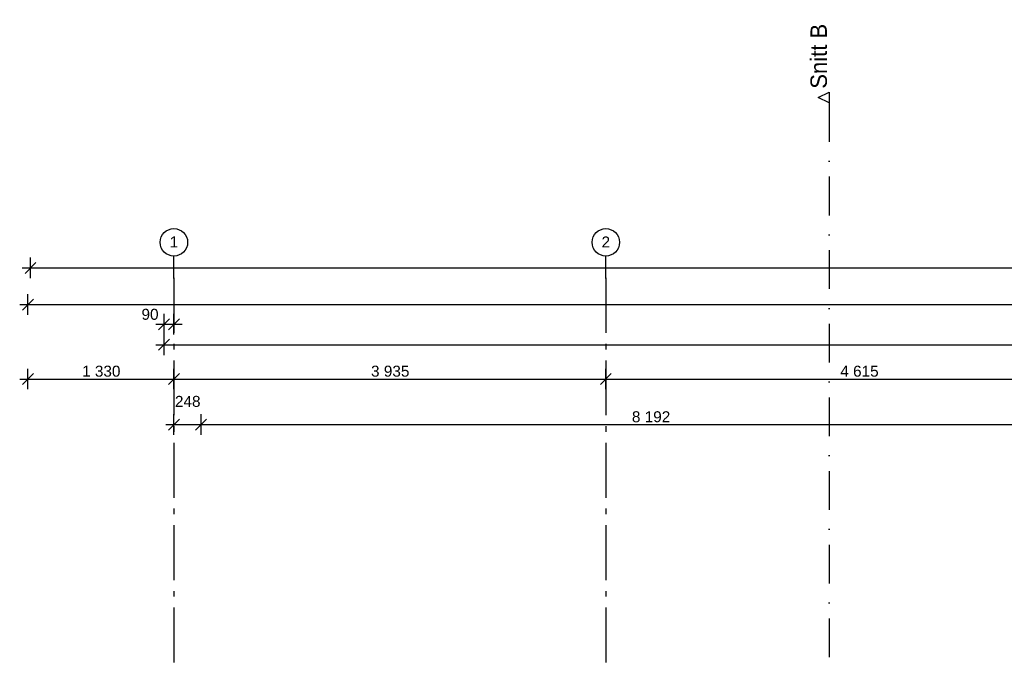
# Model space of a CAD drawing. Header units: millimetres. Extents: x -150 to 340931, y -1115 to 365939.
# Tile 72 of 253: x 276196 to 285166, y 360088 to 365939. Entities that reach past the tile are written whole.
import ezdxf
from ezdxf.enums import TextEntityAlignment as Align

# ---------------------------------------------------------------- set-up
doc = ezdxf.new("R2010")
doc.units = ezdxf.units.MM
doc.header["$LTSCALE"] = 0.5
doc.header["$MEASUREMENT"] = 0
for name, pattern in [('Akselinje', [1500, 1000, -200, 100, -200]), ('PLINE', [0]), ('Prikk & stiplet', [1340.555525, 705.555534, -352.777767, 0, -282.222223])]:
    doc.linetypes.add(name, pattern=pattern)
for name, color, linetype in [('82-- Modullinjer(Nye konstruksjoner)', 7, 'Continuous'), ('842-M___1_50 Målsetting bygning(Nye konstruksjoner)', 7, 'Continuous'), ('852- Snittmarkør', 7, 'Continuous')]:
    doc.layers.add(name, color=color, linetype=linetype)
doc.styles.add('GENERATED_STYLE_1', font='txt')
doc.styles.add('GENERATED_STYLE_3', font='arial.ttf')
doc.styles.add('GENERATED_STYLE_5', font='arial.ttf')
doc.dimstyles.new('GENERATED_STYLE__1', dxfattribs={"dimtxt": 100, "dimasz": 95, "dimexe": 0.18, "dimexo": 0.0625, "dimgap": 0, "dimtad": 1, "dimtih": 1, "dimtoh": 1, "dimdec": 0, "dimzin": 0, "dimdsep": 46, "dimtxsty": 'GENERATED_STYLE_3', "dimblk": 'ARROWHEAD_6', "dimblk1": 'ARROWHEAD_6', "dimblk2": 'ARROWHEAD_6', "dimcen": 0.09, "dimse1": 1, "dimse2": 1, "dimclrd": 256, "dimclre": 256, "dimclrt": 256, "dimadec": 1, "dimazin": 0, "dimtfac": 1, "dimtdec": 4, "dimtmove": 0, "dimatfit": 3, "dimfxl": 1, "dimtolj": 1, "dimtzin": 0, "dimarcsym": 0})
doc.dimstyles.new('GENERATED_STYLE__3', dxfattribs={"dimtxt": 100, "dimasz": 95, "dimexe": 0.18, "dimexo": 0.0625, "dimgap": 0, "dimtad": 1, "dimtih": 1, "dimtoh": 1, "dimdec": 0, "dimzin": 0, "dimdsep": 46, "dimtxsty": 'GENERATED_STYLE_3', "dimblk": 'ARROWHEAD_6', "dimblk1": 'ARROWHEAD_6', "dimblk2": 'ARROWHEAD_6', "dimcen": 0.09, "dimse1": 1, "dimse2": 1, "dimclrd": 256, "dimclre": 256, "dimclrt": 256, "dimadec": 1, "dimazin": 0, "dimtfac": 1, "dimtdec": 4, "dimtmove": 2, "dimatfit": 3, "dimfxl": 1, "dimtolj": 1, "dimtzin": 0, "dimarcsym": 0})

# ---------------------------------------------------------------- blocks, each defined once
blk = doc.blocks.new('Standard grid marker[82]', base_point=(277601, 363787.1))
at = {"layer": '82-- Modullinjer(Nye konstruksjoner)', "linetype": 'Akselinje'}
for q in [(277601, 363787.1), (277601, 339987.1)]:
    blk.add_line((277601, 363587.1), q, dxfattribs=at)
at = {"layer": '82-- Modullinjer(Nye konstruksjoner)', "linetype": 'PLINE'}
blk.add_circle((277601, 363912.1), 125, dxfattribs=at)
at = {"layer": '82-- Modullinjer(Nye konstruksjoner)', "linetype": 'Akselinje'}
blk.add_point((277601, 363587.1), dxfattribs=at)
blk.add_point((277601, 363587.1), dxfattribs=at)
at = {"layer": '82-- Modullinjer(Nye konstruksjoner)', "style": 'GENERATED_STYLE_5'}
for tag, p in [('AC_MarkerText_1_0', (277601, 363965.8)), ('AC_MarkerText_1_1', (277601, 339715.8))]:
    blk.add_attdef(tag, text='', height=100, rotation=360, dxfattribs=at).set_placement(p, align=Align.TOP_CENTER)
blk = doc.blocks.new('Standard grid marker[88]', base_point=(281536, 363787.1))
at = {"layer": '82-- Modullinjer(Nye konstruksjoner)', "linetype": 'Akselinje'}
for q in [(281536, 363787.1), (281536, 339987.1)]:
    blk.add_line((281536, 363587.1), q, dxfattribs=at)
at = {"layer": '82-- Modullinjer(Nye konstruksjoner)', "linetype": 'PLINE'}
blk.add_circle((281536, 363912.1), 125, dxfattribs=at)
at = {"layer": '82-- Modullinjer(Nye konstruksjoner)', "linetype": 'Akselinje'}
blk.add_point((281536, 363587.1), dxfattribs=at)
blk.add_point((281536, 363587.1), dxfattribs=at)
at = {"layer": '82-- Modullinjer(Nye konstruksjoner)', "style": 'GENERATED_STYLE_5'}
for tag, p in [('AC_MarkerText_1_0', (281536, 363965.3)), ('AC_MarkerText_1_1', (281536, 339715.3))]:
    blk.add_attdef(tag, text='', height=100, rotation=360, dxfattribs=at).set_placement(p, align=Align.TOP_CENTER)
blk = doc.blocks.new('*D755')
at = {"layer": '842-M___1_50 Målsetting bygning(Nye konstruksjoner)', "linetype": 'PLINE'}
for p, q in [((276271, 362573.6), (276271, 362761.1)), ((277601, 362573.6), (277601, 362761.1)), ((276196, 362667.4), (276271, 362667.4)), ((276321, 362717.4), (276221, 362617.4)), ((276271, 362667.4), (277601, 362667.4)), ((277651, 362717.4), (277551, 362617.4))]:
    blk.add_line(p, q, dxfattribs=at)
at = {"layer": '842-M___1_50 Målsetting bygning(Nye konstruksjoner)', "insert": (276764.4, 362687.4), "char_height": 100, "attachment_point": 7, "style": 'GENERATED_STYLE_3'}
blk.add_mtext('\\A1;{\\pql;\\fArial|b0|i0|c0|p0;\\W1.000000;1\xa0330}', dxfattribs=at)
blk = doc.blocks.new('ARROWHEAD_6')
at = {"linetype": 'Continuous'}
for p, q in [((0, 0), (-1, 0)), ((-0.5, -0.5), (0.5, 0.5))]:
    blk.add_line(p, q, dxfattribs=at)
blk = doc.blocks.new('*D757')
at = {"layer": '842-M___1_50 Målsetting bygning(Nye konstruksjoner)', "linetype": 'PLINE'}
for p, q in [((277601, 362573.6), (277601, 362761.1)), ((281536, 362573.6), (281536, 362761.1)), ((277651, 362717.4), (277551, 362617.4)), ((277601, 362667.4), (281536, 362667.4)), ((281586, 362717.4), (281486, 362617.4))]:
    blk.add_line(p, q, dxfattribs=at)
at = {"layer": '842-M___1_50 Målsetting bygning(Nye konstruksjoner)', "insert": (279396.9, 362687.4), "char_height": 100, "attachment_point": 7, "style": 'GENERATED_STYLE_3'}
blk.add_mtext('\\A1;{\\pql;\\fArial|b0|i0|c0|p0;\\W1.000000;3\xa0935}', dxfattribs=at)
blk = doc.blocks.new('*D758')
at = {"layer": '842-M___1_50 Målsetting bygning(Nye konstruksjoner)', "linetype": 'PLINE'}
for p, q in [((281536, 362573.6), (281536, 362761.1)), ((286151, 362573.6), (286151, 362761.1)), ((281586, 362717.4), (281486, 362617.4)), ((281536, 362667.4), (286151, 362667.4)), ((286201, 362717.4), (286101, 362617.4))]:
    blk.add_line(p, q, dxfattribs=at)
at = {"layer": '842-M___1_50 Målsetting bygning(Nye konstruksjoner)', "insert": (283671.9, 362687.4), "char_height": 100, "attachment_point": 7, "style": 'GENERATED_STYLE_3'}
blk.add_mtext('\\A1;{\\pql;\\fArial|b0|i0|c0|p0;\\W1.000000;4\xa0615}', dxfattribs=at)
blk = doc.blocks.new('*D772')
at = {"layer": '842-M___1_50 Målsetting bygning(Nye konstruksjoner)', "linetype": 'PLINE'}
for p, q in [((276321, 363394.8), (276221, 363294.8)), ((276271, 363251.1), (276271, 363438.6)), ((325241, 363394.8), (325141, 363294.8)), ((325191, 363251.1), (325191, 363438.6)), ((276196, 363344.8), (276271, 363344.8)), ((276271, 363344.8), (325191, 363344.8))]:
    blk.add_line(p, q, dxfattribs=at)
at = {"layer": '842-M___1_50 Målsetting bygning(Nye konstruksjoner)', "insert": (300521.3, 363364.8), "char_height": 100, "attachment_point": 7, "style": 'GENERATED_STYLE_3'}
blk.add_mtext('\\A1;{\\pql;\\fArial|b0|i0|c0|p0;\\W1.000000;48\xa0920}', dxfattribs=at)
blk = doc.blocks.new('*D774')
at = {"layer": '842-M___1_50 Målsetting bygning(Nye konstruksjoner)', "linetype": 'PLINE'}
for p, q in [((276294.5, 363585.1), (276294.5, 363772.6)), ((335668.8, 363585.1), (335668.8, 363772.6)), ((276219.5, 363678.9), (276294.5, 363678.9)), ((276344.5, 363728.9), (276244.5, 363628.9)), ((276294.5, 363678.9), (335668.8, 363678.9)), ((335618.8, 363628.9), (335718.8, 363728.9)), ((335668.8, 363678.9), (335743.8, 363678.9))]:
    blk.add_line(p, q, dxfattribs=at)
at = {"layer": '842-M___1_50 Målsetting bygning(Nye konstruksjoner)', "insert": (305772, 363698.9), "char_height": 100, "attachment_point": 7, "style": 'GENERATED_STYLE_3'}
blk.add_mtext('\\A1;{\\pql;\\fArial|b0|i0|c0|p0;\\W1.000000;59\xa0374}', dxfattribs=at)
blk = doc.blocks.new('*D775')
at = {"layer": '842-M___1_50 Målsetting bygning(Nye konstruksjoner)', "linetype": 'PLINE'}
for p, q in [((277561, 363029.8), (277461, 362929.8)), ((277511, 362886.1), (277511, 363073.6)), ((303191, 363029.8), (303091, 362929.8)), ((303141, 362886.1), (303141, 363073.6)), ((277436, 362979.8), (277511, 362979.8)), ((277511, 362979.8), (303141, 362979.8))]:
    blk.add_line(p, q, dxfattribs=at)
at = {"layer": '842-M___1_50 Målsetting bygning(Nye konstruksjoner)', "insert": (290116.3, 362999.8), "char_height": 100, "attachment_point": 7, "style": 'GENERATED_STYLE_3'}
blk.add_mtext('\\A1;{\\pql;\\fArial|b0|i0|c0|p0;\\W1.000000;25\xa0630}', dxfattribs=at)
blk = doc.blocks.new('*D778')
at = {"layer": '842-M___1_50 Målsetting bygning(Nye konstruksjoner)', "linetype": 'PLINE'}
for p, q in [((277461, 363116.7), (277561, 363216.7)), ((277511, 363073), (277511, 363260.5)), ((277651, 363216.7), (277551, 363116.7)), ((277601, 363073), (277601, 363260.5)), ((277436, 363166.7), (277511, 363166.7)), ((277511, 363166.7), (277601, 363166.7)), ((277601, 363166.7), (277676, 363166.7))]:
    blk.add_line(p, q, dxfattribs=at)
at = {"layer": '842-M___1_50 Målsetting bygning(Nye konstruksjoner)', "insert": (277305.8, 363205.3), "char_height": 100, "attachment_point": 7, "style": 'GENERATED_STYLE_3'}
blk.add_mtext('\\A1;{\\pql;\\fArial|b0|i0|c0|p0;\\W1.000000;90}', dxfattribs=at)
blk = doc.blocks.new('*D798')
at = {"layer": '842-M___1_50 Målsetting bygning(Nye konstruksjoner)', "linetype": 'PLINE'}
for p, q in [((277601, 362158.8), (277601, 362346.3)), ((277849, 362158.8), (277849, 362346.3)), ((277526, 362252.5), (277601, 362252.5)), ((277651, 362302.5), (277551, 362202.5)), ((277601, 362252.5), (277849, 362252.5)), ((277899, 362302.5), (277799, 362202.5))]:
    blk.add_line(p, q, dxfattribs=at)
at = {"layer": '842-M___1_50 Målsetting bygning(Nye konstruksjoner)', "insert": (277610.6, 362412.5), "char_height": 100, "attachment_point": 7, "style": 'GENERATED_STYLE_3'}
blk.add_mtext('\\A1;{\\pql;\\fArial|b0|i0|c0|p0;\\W1.000000;248}', dxfattribs=at)
blk = doc.blocks.new('*D799')
at = {"layer": '842-M___1_50 Målsetting bygning(Nye konstruksjoner)', "linetype": 'PLINE'}
for p, q in [((277849, 362158.8), (277849, 362346.3)), ((286041, 362158.8), (286041, 362346.3)), ((277899, 362302.5), (277799, 362202.5)), ((277849, 362252.5), (286041, 362252.5)), ((286091, 362302.5), (285991, 362202.5))]:
    blk.add_line(p, q, dxfattribs=at)
at = {"layer": '842-M___1_50 Målsetting bygning(Nye konstruksjoner)', "char_height": 100, "attachment_point": 7, "style": 'GENERATED_STYLE_3'}
for s, insert in [('\\A1;{\\pql;\\fArial|b0|i0|c0|p0;\\W1.000000;220}', (286036.6, 362412.5)), ('\\A1;{\\pql;\\fArial|b0|i0|c0|p0;\\W1.000000;8\xa0192}', (281773.4, 362272.5))]:
    blk.add_mtext(s, dxfattribs=dict(at, insert=insert))

msp = doc.modelspace()

# ---------------------------------------------------------------- linework, layer by layer
at = {"layer": '852- Snittmarkør', "linetype": 'Prikk & stiplet'}
msp.add_line((283569.4, 365180.7), (283569.4, 341280.7), dxfattribs=at)
at = {"layer": '852- Snittmarkør', "linetype": 'PLINE', "flags": 128}
msp.add_lwpolyline([(283569.4, 365280.7), (283569.4, 365180.7), (283469.4, 365230.7)], close=True, dxfattribs=at)

# ---------------------------------------------------------------- block references
at = {"layer": '82-- Modullinjer(Nye konstruksjoner)', "linetype": 'PLINE'}
ref = msp.add_blockref('Standard grid marker[82]', (277601, 363787.1), dxfattribs=at)
ref.add_attrib('AC_MarkerText_1', '1', dxfattribs={"color": 7, "height": 100, "rotation": 360, "style": 'GENERATED_STYLE_5'}).set_placement((277601, 363965.8), align=Align.TOP_CENTER)
ref = msp.add_blockref('Standard grid marker[88]', (281536, 363787.1), dxfattribs=at)
ref.add_attrib('AC_MarkerText_1', '2', dxfattribs={"color": 7, "height": 100, "rotation": 360, "style": 'GENERATED_STYLE_5'}).set_placement((281536, 363965.3), align=Align.TOP_CENTER)

# ---------------------------------------------------------------- texts
at = {"layer": '852- Snittmarkør', "insert": (283552.1, 365310.7), "char_height": 150, "attachment_point": 7, "rotation": 90, "style": 'GENERATED_STYLE_1'}
msp.add_mtext('\\A1;{\\pql;\\pt0;\\fAvenir Light|b0|i0|c0|p0;\\W1.000000;Snitt B}', dxfattribs=at)

# ---------------------------------------------------------------- dimensions: what is measured, and where the dimension line sits
at = {"layer": '842-M___1_50 Målsetting bygning(Nye konstruksjoner)', "linetype": 'Continuous'}
for base, p1, p2, dimstyle, picture, middle in [((335668.8, 363678.9), (276294.5, 358685.2), (335668.8, 339845.1), 'GENERATED_STYLE__1', '*D774', (305981.5, 363748.9)), ((325191, 363344.8), (276271, 358430.6), (325191, 363816), 'GENERATED_STYLE__1', '*D772', (300730.9, 363414.8)), ((277601, 363166.7), (277511, 362979.8), (277601, 363169.5), 'GENERATED_STYLE__3', '*D778', (277381.9, 363255.3)), ((303141, 362979.8), (277511, 357652.9), (303141, 357652.9), 'GENERATED_STYLE__1', '*D775', (290325.9, 363049.8)), ((277601, 362667.4), (276271, 358978.6), (277601, 362912.2), 'GENERATED_STYLE__1', '*D755', (276936, 362737.4)), ((281536, 362667.4), (277601, 362912.2), (281536, 362912.2), 'GENERATED_STYLE__1', '*D757', (279568.5, 362737.4)), ((286151, 362667.4), (281536, 362912.2), (286151, 362912.2), 'GENERATED_STYLE__1', '*D758', (283843.5, 362737.4)), ((277849, 362252.5), (277601, 356654.6), (277849, 356694), 'GENERATED_STYLE__1', '*D798', (277724.8, 362462.5)), ((286041, 362252.5), (277849, 356694), (286041, 356395), 'GENERATED_STYLE__1', '*D799', (281945, 362322.5))]:
    dim = msp.add_linear_dim(base=base, p1=p1, p2=p2, dimstyle=dimstyle, dxfattribs=at)
    dim.commit()
    dim.dimension.update_dxf_attribs({"geometry": picture, "text_midpoint": middle, "dimtype": 160})

doc.saveas('drawing.dxf')
